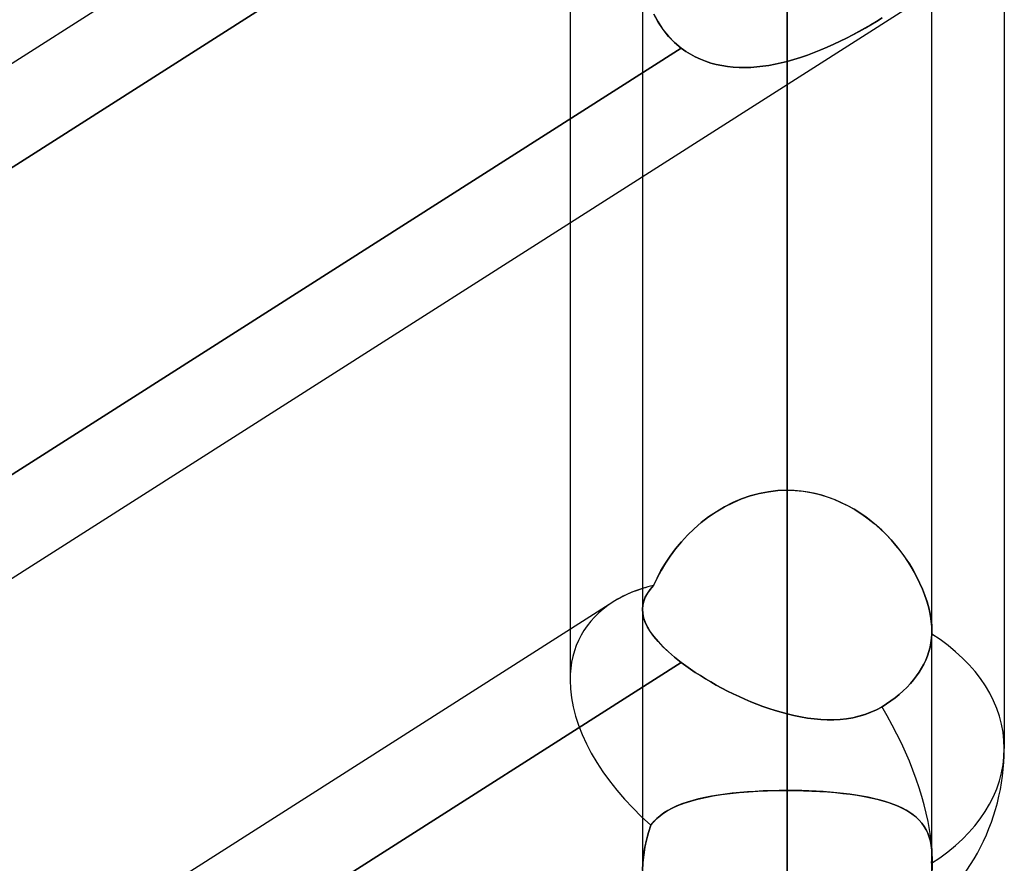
# Model space of a CAD drawing. Header units: millimetres. Extents: x -82 to 97, y -215 to 215.
# Tile 11 of 81: x 38.61 to 44, y -115.23 to -110.61. Entities that reach past the tile are written whole.
import ezdxf

# ---------------------------------------------------------------- set-up
doc = ezdxf.new("R2010")
doc.units = ezdxf.units.MM
doc.layers.add('MAIN-1', color=7, linetype='Continuous')
doc.layers.add('MAIN-2', color=7, linetype='Continuous')

msp = doc.modelspace()

# ---------------------------------------------------------------- linework, layer by layer
at = {"layer": 'MAIN-1'}
for p, q in [((41.8571, -108.753), (34.8037, -113.2446)), ((42.259, -109.0658), (34.8037, -113.8133)), ((44, -109.5547), (44, -114.5981)), ((43.6038, -113.9556), (43.6038, -110.4407)), ((43.4498, -110.5574), (25.8498, -121.7651)), ((42.8112, -114.4083), (42.8112, -110.964)), ((42.0187, -111.4687), (42.0187, -113.8371)), ((41.6225, -111.721), (41.6225, -113.9458)), ((41.8571, -113.7964), (34.8037, -118.288)), ((42.0204, -113.8595), (42.0188, -113.8363)), ((42.0255, -113.8833), (42.0204, -113.8595)), ((42.0341, -113.9078), (42.0255, -113.8833)), ((42.0463, -113.933), (42.0341, -113.9078)), ((42.0621, -113.959), (42.0463, -113.933)), ((43.6038, -113.9554), (43.6037, -113.9581)), ((42.0815, -113.9856), (42.0621, -113.959)), ((42.1046, -114.013), (42.0815, -113.9856)), ((43.6017, -113.9948), (43.5984, -114.0186)), ((43.6034, -113.9714), (43.6017, -113.9948)), ((43.6035, -113.9688), (43.6034, -113.9714)), ((43.6036, -113.9661), (43.6035, -113.9688)), ((43.6037, -113.9635), (43.6036, -113.9661)), ((43.6037, -113.9581), (43.6037, -113.9608)), ((43.6037, -113.9608), (43.6037, -113.9635)), ((42.1314, -114.041), (42.1046, -114.013)), ((42.1615, -114.0694), (42.1314, -114.041)), ((43.5936, -114.0427), (43.5872, -114.0668)), ((43.5984, -114.0186), (43.5936, -114.0427)), ((42.1948, -114.0981), (42.1615, -114.0694)), ((42.2313, -114.1269), (42.1948, -114.0981)), ((43.5698, -114.114), (43.5591, -114.1366)), ((43.5792, -114.0906), (43.5698, -114.114)), ((43.5872, -114.0668), (43.5792, -114.0906)), ((42.2313, -114.1269), (34.8037, -118.8567)), ((42.2558, -114.1451), (42.2313, -114.1269)), ((42.2815, -114.1633), (42.2558, -114.1451)), ((42.3082, -114.1813), (42.2815, -114.1633)), ((43.5474, -114.1583), (43.5345, -114.1792)), ((43.5591, -114.1366), (43.5474, -114.1583)), ((42.3358, -114.1991), (42.3082, -114.1813)), ((42.3641, -114.2166), (42.3358, -114.1991)), ((42.3932, -114.2338), (42.3641, -114.2166)), ((43.5037, -114.2215), (43.4859, -114.2425)), ((43.5199, -114.2003), (43.5037, -114.2215)), ((43.5345, -114.1792), (43.5199, -114.2003)), ((42.4229, -114.2506), (42.3932, -114.2338)), ((42.4533, -114.267), (42.4229, -114.2506)), ((42.4844, -114.2831), (42.4533, -114.267)), ((43.4666, -114.2631), (43.446, -114.283)), ((43.4859, -114.2425), (43.4666, -114.2631)), ((42.516, -114.2986), (42.4844, -114.2831)), ((42.5479, -114.3137), (42.516, -114.2986)), ((42.5802, -114.3281), (42.5479, -114.3137)), ((42.6128, -114.3418), (42.5802, -114.3281)), ((43.4019, -114.3202), (43.379, -114.3372)), ((43.4243, -114.3021), (43.4019, -114.3202)), ((43.446, -114.283), (43.4243, -114.3021)), ((42.6456, -114.3549), (42.6128, -114.3418)), ((42.6786, -114.3672), (42.6456, -114.3549)), ((42.7117, -114.3788), (42.6786, -114.3672)), ((42.7448, -114.3895), (42.7117, -114.3788)), ((43.3002, -114.3854), (43.2692, -114.3997)), ((43.3304, -114.3689), (43.3002, -114.3854)), ((43.3556, -114.3531), (43.3304, -114.3689)), ((43.379, -114.3372), (43.3556, -114.3531)), ((42.778, -114.3994), (42.7448, -114.3895)), ((42.8112, -114.4083), (42.778, -114.3994)), ((42.8481, -114.4171), (42.8112, -114.4083)), ((42.8849, -114.4247), (42.8481, -114.4171)), ((42.9217, -114.4309), (42.8849, -114.4247)), ((42.9583, -114.4357), (42.9217, -114.4309)), ((42.9946, -114.439), (42.9583, -114.4357)), ((43.0307, -114.4406), (42.9946, -114.439)), ((43.0665, -114.4406), (43.0307, -114.4406)), ((43.1018, -114.4387), (43.0665, -114.4406)), ((43.1367, -114.435), (43.1018, -114.4387)), ((43.1709, -114.4293), (43.1367, -114.435)), ((43.2044, -114.4216), (43.1709, -114.4293)), ((43.2372, -114.4117), (43.2044, -114.4216)), ((43.2692, -114.3997), (43.2372, -114.4117))]:
    msp.add_line(p, q, dxfattribs=at)
msp.add_arc((42.8112, -114.5981), 1.1887, 302.4871, 0, dxfattribs=at)
for major_axis, ratio, start_param, end_param in [((-1.1286, 0.6193), 0.602954, -0.521541, -0.320951), ((-1.1887, 0), 0.707107, 3.141593, 3.983027), ((0.6385, -1.0027), 0.473194, 0.000014, 1.49886)]:
    msp.add_ellipse((42.8112, -114.5981), major_axis=major_axis, ratio=ratio, start_param=start_param, end_param=end_param, dxfattribs=at)
at = {"layer": 'MAIN-2'}
for p, q in [((42.8112, -120.6185), (42.8112, -88.5862)), ((42.8112, -89.7078), (42.8112, -122.2035)), ((42.8112, -132.9815), (42.8112, -97.3343)), ((42.8112, -98.4558), (42.8112, -134.5665)), ((42.8112, -113.1845), (42.8112, -105.5624)), ((42.8112, -105.5624), (42.8112, -113.1845)), ((42.8112, -145.3445), (42.8112, -106.0814)), ((42.8112, -107.2027), (42.8112, -146.9295)), ((42.8112, -107.2027), (42.8112, -114.8276)), ((42.8112, -114.8276), (42.8112, -107.2027)), ((34.6328, -113.9221), (42.259, -109.0658)), ((41.6225, -109.1805), (41.6225, -111.721)), ((42.8112, -113.1845), (42.8112, -109.8222)), ((42.8112, -109.8222), (42.8112, -113.1845)), ((42.0187, -110.2876), (42.0187, -111.4687)), ((42.0812, -110.5778), (42.1043, -110.6211)), ((42.1046, -110.6217), (42.0815, -110.5786)), ((43.3304, -110.5992), (43.3002, -110.6179)), ((43.3003, -110.6178), (43.3304, -110.5992)), ((42.1043, -110.6211), (42.1311, -110.6619)), ((42.1314, -110.6623), (42.1046, -110.6217)), ((42.1311, -110.6619), (42.1613, -110.6996)), ((42.1615, -110.6998), (42.1314, -110.6623)), ((43.2372, -110.6549), (43.2044, -110.6732)), ((43.2047, -110.6731), (43.2374, -110.6548)), ((43.2692, -110.6365), (43.2372, -110.6549)), ((43.2374, -110.6548), (43.2693, -110.6364)), ((43.3002, -110.6179), (43.2692, -110.6365)), ((43.2693, -110.6364), (43.3003, -110.6178)), ((42.1613, -110.6996), (42.1947, -110.7339)), ((42.1948, -110.7339), (42.1615, -110.6998)), ((43.1367, -110.7089), (43.1018, -110.7262)), ((43.1021, -110.7261), (43.1369, -110.7088)), ((43.1709, -110.6912), (43.1367, -110.7089)), ((43.1369, -110.7088), (43.1712, -110.6911)), ((43.2044, -110.6732), (43.1709, -110.6912)), ((43.1712, -110.6911), (43.2047, -110.6731)), ((42.2313, -110.7646), (34.6085, -115.6187)), ((34.6085, -115.6187), (42.2313, -110.7646)), ((42.1947, -110.7339), (42.2313, -110.7646)), ((42.2313, -110.7646), (42.1948, -110.7339)), ((42.2313, -110.7646), (42.2558, -110.782)), ((42.2558, -110.7821), (42.2313, -110.7646)), ((42.9946, -110.7744), (42.9583, -110.789)), ((42.9584, -110.7889), (42.9948, -110.7744)), ((43.0307, -110.7591), (42.9946, -110.7744)), ((42.9948, -110.7744), (43.0309, -110.759)), ((43.0665, -110.743), (43.0307, -110.7591)), ((43.0309, -110.759), (43.0667, -110.7429)), ((43.1018, -110.7262), (43.0665, -110.743)), ((43.0667, -110.7429), (43.1021, -110.7261)), ((42.2558, -110.782), (42.2814, -110.798)), ((42.2815, -110.798), (42.2558, -110.7821)), ((42.2814, -110.798), (42.3082, -110.8124)), ((42.3082, -110.8124), (42.2815, -110.798)), ((42.3082, -110.8124), (42.3358, -110.8251)), ((42.3358, -110.8251), (42.3082, -110.8124)), ((42.3358, -110.8251), (42.3641, -110.8362)), ((42.3641, -110.8362), (42.3358, -110.8251)), ((42.8481, -110.8267), (42.8112, -110.837)), ((42.8112, -110.837), (42.8482, -110.8267)), ((42.8849, -110.8152), (42.8481, -110.8267)), ((42.8482, -110.8267), (42.885, -110.8151)), ((42.9217, -110.8026), (42.8849, -110.8152)), ((42.885, -110.8151), (42.9218, -110.8025)), ((42.9583, -110.789), (42.9217, -110.8026)), ((42.9218, -110.8025), (42.9584, -110.7889)), ((42.3641, -110.8362), (42.3932, -110.8457)), ((42.3932, -110.8457), (42.3641, -110.8362)), ((42.3932, -110.8457), (42.423, -110.8537)), ((42.4229, -110.8536), (42.3932, -110.8457)), ((42.4533, -110.86), (42.4229, -110.8536)), ((42.423, -110.8537), (42.4535, -110.86)), ((42.4844, -110.8648), (42.4533, -110.86)), ((42.4535, -110.86), (42.4845, -110.8648)), ((42.516, -110.8681), (42.4844, -110.8648)), ((42.4845, -110.8648), (42.5161, -110.8681)), ((42.5479, -110.87), (42.516, -110.8681)), ((42.5161, -110.8681), (42.548, -110.87)), ((42.5802, -110.8703), (42.5479, -110.87)), ((42.548, -110.87), (42.5803, -110.8703)), ((42.6128, -110.8693), (42.5802, -110.8703)), ((42.5803, -110.8703), (42.6129, -110.8693)), ((42.6456, -110.867), (42.6128, -110.8693)), ((42.6129, -110.8693), (42.6457, -110.867)), ((42.6786, -110.8633), (42.6456, -110.867)), ((42.6457, -110.867), (42.6786, -110.8633)), ((42.6786, -110.8633), (42.7117, -110.8584)), ((42.7117, -110.8584), (42.6786, -110.8633)), ((42.7117, -110.8584), (42.7449, -110.8524)), ((42.7448, -110.8524), (42.7117, -110.8584)), ((42.778, -110.8452), (42.7448, -110.8524)), ((42.7449, -110.8524), (42.7781, -110.8452)), ((42.8112, -110.837), (42.778, -110.8452)), ((42.7781, -110.8452), (42.8112, -110.837)), ((42.8112, -110.837), (42.8112, -114.4083)), ((42.8112, -110.964), (42.8112, -110.837)), ((42.6087, -113.2152), (42.6582, -113.202)), ((42.6589, -113.2018), (42.6093, -113.215)), ((42.6582, -113.202), (42.7085, -113.1923)), ((42.7091, -113.1923), (42.6589, -113.2018)), ((42.7085, -113.1923), (42.7596, -113.1865)), ((42.76, -113.1865), (42.7091, -113.1923)), ((42.7596, -113.1865), (42.8112, -113.1845)), ((42.8112, -113.1845), (42.76, -113.1865)), ((42.85, -113.1856), (42.8112, -113.1845)), ((42.8112, -113.1845), (42.8547, -113.1859)), ((42.8885, -113.1889), (42.85, -113.1856)), ((42.8547, -113.1859), (42.8979, -113.1901)), ((42.9266, -113.1944), (42.8885, -113.1889)), ((42.8979, -113.1901), (42.9407, -113.197)), ((42.9642, -113.202), (42.9266, -113.1944)), ((42.9407, -113.197), (42.983, -113.2065)), ((43.0014, -113.2116), (42.9642, -113.202)), ((42.4672, -113.2755), (42.5129, -113.2522)), ((42.5133, -113.2521), (42.4676, -113.2753)), ((42.5129, -113.2522), (42.5603, -113.232)), ((42.5607, -113.2319), (42.5133, -113.2521)), ((42.5603, -113.232), (42.6087, -113.2152)), ((42.6093, -113.215), (42.5607, -113.2319)), ((42.983, -113.2065), (43.0247, -113.2187)), ((43.038, -113.2232), (43.0014, -113.2116)), ((43.0247, -113.2187), (43.0658, -113.2334)), ((43.0741, -113.2367), (43.038, -113.2232)), ((43.0658, -113.2334), (43.1059, -113.2505)), ((43.1094, -113.2522), (43.0741, -113.2367)), ((43.1059, -113.2505), (43.1449, -113.2699)), ((43.1439, -113.2693), (43.1094, -113.2522)), ((42.381, -113.3304), (42.4232, -113.3017)), ((42.4235, -113.3015), (42.3811, -113.3303)), ((42.4232, -113.3017), (42.4672, -113.2755)), ((42.4676, -113.2753), (42.4235, -113.3015)), ((43.1774, -113.2882), (43.1439, -113.2693)), ((43.1449, -113.2699), (43.1827, -113.2913)), ((43.2099, -113.3085), (43.1774, -113.2882)), ((43.1827, -113.2913), (43.2192, -113.3148)), ((43.2413, -113.3303), (43.2099, -113.3085)), ((42.3407, -113.3616), (42.3022, -113.3951)), ((42.3025, -113.3949), (42.3407, -113.3616)), ((42.3811, -113.3303), (42.3407, -113.3616)), ((42.3407, -113.3616), (42.381, -113.3304)), ((43.2192, -113.3148), (43.2545, -113.34)), ((43.2717, -113.3535), (43.2413, -113.3303)), ((43.2545, -113.34), (43.2883, -113.367)), ((43.301, -113.3778), (43.2717, -113.3535)), ((42.3022, -113.3951), (42.266, -113.4304)), ((42.2662, -113.4302), (42.3025, -113.3949)), ((43.2883, -113.367), (43.3208, -113.3956)), ((43.3291, -113.4034), (43.301, -113.3778)), ((43.3208, -113.3956), (43.3515, -113.4254)), ((43.3561, -113.43), (43.3291, -113.4034)), ((42.2007, -113.5052), (42.2323, -113.4671)), ((42.2322, -113.4672), (42.2007, -113.5052)), ((42.266, -113.4304), (42.2322, -113.4672)), ((42.2323, -113.4671), (42.2662, -113.4302)), ((43.3515, -113.4254), (43.3807, -113.4563)), ((43.3818, -113.4575), (43.3561, -113.43)), ((43.3807, -113.4563), (43.4081, -113.4881)), ((43.4061, -113.4858), (43.3818, -113.4575)), ((42.2007, -113.5052), (42.1715, -113.5442)), ((42.1715, -113.5443), (42.2007, -113.5052)), ((43.4292, -113.5146), (43.4061, -113.4858)), ((43.4081, -113.4881), (43.4338, -113.5208)), ((43.4509, -113.544), (43.4292, -113.5146)), ((43.4338, -113.5208), (43.4578, -113.554)), ((42.1447, -113.5841), (42.1715, -113.5443)), ((42.1715, -113.5442), (42.1449, -113.5839)), ((43.4712, -113.5738), (43.4509, -113.544)), ((43.4578, -113.554), (43.4801, -113.5877)), ((43.4901, -113.6039), (43.4712, -113.5738)), ((42.0986, -113.6649), (42.1204, -113.6244)), ((42.1206, -113.624), (42.0988, -113.6645)), ((42.1204, -113.6244), (42.1447, -113.5841)), ((42.1449, -113.5839), (42.1206, -113.624)), ((43.4801, -113.5877), (43.5005, -113.6217)), ((43.5076, -113.6342), (43.4901, -113.6039)), ((43.5005, -113.6217), (43.5193, -113.656)), ((43.5237, -113.6646), (43.5076, -113.6342)), ((42.0988, -113.6645), (42.0794, -113.7054)), ((42.0794, -113.7054), (42.0986, -113.6649)), ((43.5193, -113.656), (43.5364, -113.6905)), ((43.5384, -113.6949), (43.5237, -113.6646)), ((42.0459, -113.7486), (42.061, -113.7271)), ((42.0612, -113.7268), (42.0463, -113.7481)), ((42.061, -113.7271), (42.0794, -113.7054)), ((42.0794, -113.7054), (42.0612, -113.7268)), ((43.5364, -113.6905), (43.5517, -113.7252)), ((43.5517, -113.7253), (43.5384, -113.6949)), ((43.5517, -113.7252), (43.5652, -113.7598)), ((43.5636, -113.7556), (43.5517, -113.7253)), ((42.0206, -113.8138), (42.0257, -113.7918)), ((42.026, -113.791), (42.0207, -113.8131)), ((42.0257, -113.7918), (42.0342, -113.7701)), ((42.0345, -113.7693), (42.026, -113.791)), ((42.0342, -113.7701), (42.0459, -113.7486)), ((42.0463, -113.7481), (42.0345, -113.7693)), ((43.5741, -113.7858), (43.5636, -113.7556)), ((43.5652, -113.7598), (43.5768, -113.7943)), ((43.583, -113.8156), (43.5741, -113.7858)), ((43.5768, -113.7943), (43.5864, -113.8283)), ((42.0207, -113.8131), (42.0187, -113.8358)), ((42.0187, -113.8358), (42.0203, -113.8588)), ((42.0188, -113.8363), (42.0206, -113.8138)), ((42.0187, -113.8371), (42.0187, -115.2846)), ((43.5904, -113.8451), (43.583, -113.8156)), ((43.5864, -113.8283), (43.594, -113.8618)), ((43.5962, -113.874), (43.5904, -113.8451)), ((42.0203, -113.8588), (42.0252, -113.8826)), ((42.0252, -113.8826), (42.0338, -113.9071)), ((43.594, -113.8618), (43.5994, -113.8942)), ((43.6004, -113.9021), (43.5962, -113.874)), ((43.5994, -113.8942), (43.6027, -113.9254)), ((43.6029, -113.9292), (43.6004, -113.9021)), ((41.6225, -113.9458), (41.6225, -114.2239)), ((42.0338, -113.9071), (42.046, -113.9324)), ((42.046, -113.9324), (42.0617, -113.9584)), ((43.6027, -113.9254), (43.6038, -113.9554)), ((43.6038, -113.9553), (43.6029, -113.9292)), ((43.6038, -113.958), (43.6038, -113.9553)), ((43.6038, -115.1805), (43.6038, -113.9556)), ((42.0617, -113.9584), (42.0812, -113.9851)), ((42.0812, -113.9851), (42.1043, -114.0126)), ((43.5985, -114.0186), (43.6017, -113.9948)), ((43.6017, -113.9948), (43.6034, -113.9714)), ((43.6034, -113.9714), (43.6035, -113.9688)), ((43.6035, -113.9688), (43.6036, -113.9661)), ((43.6036, -113.9661), (43.6037, -113.9634)), ((43.6037, -113.9607), (43.6038, -113.958)), ((43.6037, -113.9634), (43.6037, -113.9607)), ((42.1043, -114.0126), (42.1311, -114.0407)), ((42.1311, -114.0407), (42.1613, -114.0693)), ((43.5872, -114.0668), (43.5936, -114.0427)), ((43.5936, -114.0427), (43.5985, -114.0186)), ((42.1613, -114.0693), (42.1947, -114.098)), ((42.1947, -114.098), (42.2313, -114.1269)), ((43.5591, -114.1366), (43.5698, -114.114)), ((43.5698, -114.114), (43.5792, -114.0906)), ((43.5792, -114.0906), (43.5872, -114.0668)), ((34.6085, -118.981), (42.2313, -114.1269)), ((42.2313, -114.1269), (42.2558, -114.145)), ((42.2558, -114.145), (42.2814, -114.1632)), ((42.2814, -114.1632), (42.3082, -114.1812)), ((43.5345, -114.1792), (43.5474, -114.1583)), ((43.5474, -114.1583), (43.5591, -114.1366)), ((42.3082, -114.1812), (42.3358, -114.1991)), ((42.3358, -114.1991), (42.3641, -114.2166)), ((42.3641, -114.2166), (42.3932, -114.2338)), ((43.4859, -114.2425), (43.5037, -114.2215)), ((43.5037, -114.2215), (43.5199, -114.2003)), ((43.5199, -114.2003), (43.5345, -114.1792)), ((42.3932, -114.2338), (42.423, -114.2506)), ((42.423, -114.2506), (42.4535, -114.2671)), ((42.4535, -114.2671), (42.4845, -114.2831)), ((43.446, -114.283), (43.4666, -114.2631)), ((43.4666, -114.2631), (43.4859, -114.2425)), ((42.4845, -114.2831), (42.5161, -114.2987)), ((42.5161, -114.2987), (42.548, -114.3137)), ((42.548, -114.3137), (42.5803, -114.3281)), ((42.5803, -114.3281), (42.6129, -114.3419)), ((43.379, -114.3372), (43.4019, -114.3202)), ((43.4019, -114.3202), (43.4243, -114.3021)), ((43.4243, -114.3021), (43.446, -114.283)), ((42.6129, -114.3419), (42.6457, -114.3549)), ((42.6457, -114.3549), (42.6786, -114.3672)), ((42.6786, -114.3672), (42.7117, -114.3788)), ((42.7117, -114.3788), (42.7449, -114.3895)), ((43.2693, -114.3996), (43.3003, -114.3854)), ((43.3003, -114.3854), (43.3304, -114.3689)), ((43.3304, -114.3689), (43.3555, -114.3531)), ((43.3555, -114.3531), (43.379, -114.3372)), ((42.7449, -114.3895), (42.7781, -114.3994)), ((42.7781, -114.3994), (42.8112, -114.4083)), ((42.8112, -114.4083), (42.8482, -114.4171)), ((42.8482, -114.4171), (42.885, -114.4247)), ((42.885, -114.4247), (42.9218, -114.4309)), ((42.9218, -114.4309), (42.9584, -114.4357)), ((42.9584, -114.4357), (42.9948, -114.439)), ((42.9948, -114.439), (43.0309, -114.4406)), ((43.0309, -114.4406), (43.0667, -114.4406)), ((43.0667, -114.4406), (43.1021, -114.4387)), ((43.1021, -114.4387), (43.1369, -114.435)), ((43.1369, -114.435), (43.1712, -114.4293)), ((43.1712, -114.4293), (43.2047, -114.4215)), ((43.2047, -114.4215), (43.2374, -114.4117)), ((43.2374, -114.4117), (43.2693, -114.3996)), ((42.3266, -114.8738), (42.2941, -114.8822)), ((42.3226, -114.8748), (42.3637, -114.8656)), ((42.3607, -114.8662), (42.3266, -114.8738)), ((42.3962, -114.8593), (42.3607, -114.8662)), ((42.3637, -114.8656), (42.4069, -114.8574)), ((42.4331, -114.8532), (42.3962, -114.8593)), ((42.4069, -114.8574), (42.4522, -114.8504)), ((42.4713, -114.8478), (42.4331, -114.8532)), ((42.4522, -114.8504), (42.4994, -114.8443)), ((42.5108, -114.843), (42.4713, -114.8478)), ((42.4994, -114.8443), (42.5485, -114.8392)), ((42.5515, -114.8389), (42.5108, -114.843)), ((42.5485, -114.8392), (42.5991, -114.835)), ((42.5933, -114.8354), (42.5515, -114.8389)), ((42.6358, -114.8326), (42.5933, -114.8354)), ((42.5991, -114.835), (42.6508, -114.8318)), ((42.679, -114.8304), (42.6358, -114.8326)), ((42.6508, -114.8318), (42.7035, -114.8295)), ((42.7227, -114.8289), (42.679, -114.8304)), ((42.7035, -114.8295), (42.757, -114.8281)), ((42.7668, -114.8279), (42.7227, -114.8289)), ((42.757, -114.8281), (42.8112, -114.8276)), ((42.8112, -114.8276), (42.7668, -114.8279)), ((42.8112, -114.8276), (42.8565, -114.8279)), ((42.8112, -157.7075), (42.8112, -114.8276)), ((42.8514, -114.8279), (42.8112, -114.8276)), ((42.8913, -114.8286), (42.8514, -114.8279)), ((42.8565, -114.8279), (42.9013, -114.8289)), ((42.9307, -114.8299), (42.8913, -114.8286)), ((42.9013, -114.8289), (42.9457, -114.8305)), ((42.9696, -114.8317), (42.9307, -114.8299)), ((42.9457, -114.8305), (42.9895, -114.8328)), ((43.008, -114.8339), (42.9696, -114.8317)), ((42.9895, -114.8328), (43.0327, -114.8357)), ((43.0459, -114.8367), (43.008, -114.8339)), ((43.0327, -114.8357), (43.0751, -114.8393)), ((43.083, -114.84), (43.0459, -114.8367)), ((43.0751, -114.8393), (43.1163, -114.8435)), ((43.1193, -114.8439), (43.083, -114.84)), ((43.1163, -114.8435), (43.1563, -114.8484)), ((43.1546, -114.8482), (43.1193, -114.8439)), ((43.1888, -114.8531), (43.1546, -114.8482)), ((43.1563, -114.8484), (43.195, -114.8541)), ((43.2219, -114.8585), (43.1888, -114.8531)), ((43.195, -114.8541), (43.2322, -114.8604)), ((43.2539, -114.8646), (43.2219, -114.8585)), ((43.2322, -114.8604), (43.2681, -114.8675)), ((43.2847, -114.8712), (43.2539, -114.8646)), ((43.2681, -114.8675), (43.3024, -114.8754)), ((43.3142, -114.8784), (43.2847, -114.8712)), ((42.1535, -114.9393), (42.1822, -114.9237)), ((42.1814, -114.9241), (42.1576, -114.9369)), ((42.207, -114.9123), (42.1814, -114.9241)), ((42.1822, -114.9237), (42.2135, -114.9095)), ((42.2343, -114.9014), (42.207, -114.9123)), ((42.2135, -114.9095), (42.2474, -114.8967)), ((42.2634, -114.8914), (42.2343, -114.9014)), ((42.2474, -114.8967), (42.2838, -114.8852)), ((42.2941, -114.8822), (42.2634, -114.8914)), ((42.2838, -114.8852), (42.3226, -114.8748)), ((43.3024, -114.8754), (43.3351, -114.8841)), ((43.3426, -114.8863), (43.3142, -114.8784)), ((43.3351, -114.8841), (43.366, -114.8936)), ((43.3696, -114.8948), (43.3426, -114.8863)), ((43.366, -114.8936), (43.3951, -114.904)), ((43.3952, -114.904), (43.3696, -114.8948)), ((43.3951, -114.904), (43.4224, -114.9153)), ((43.4194, -114.914), (43.3952, -114.904)), ((43.4422, -114.9246), (43.4194, -114.914)), ((43.4224, -114.9153), (43.4479, -114.9276)), ((43.4636, -114.9361), (43.4422, -114.9246)), ((43.4479, -114.9276), (43.4716, -114.9408)), ((42.0971, -114.9816), (42.0804, -114.9991)), ((42.0835, -114.9955), (42.1042, -114.9751)), ((42.1155, -114.9655), (42.0971, -114.9816)), ((42.1042, -114.9751), (42.1275, -114.9564)), ((42.1357, -114.9506), (42.1155, -114.9655)), ((42.1275, -114.9564), (42.1535, -114.9393)), ((42.1576, -114.9369), (42.1357, -114.9506)), ((43.4835, -114.9484), (43.4636, -114.9361)), ((43.4716, -114.9408), (43.4933, -114.9551)), ((43.5019, -114.9615), (43.4835, -114.9484)), ((43.4933, -114.9551), (43.5132, -114.9706)), ((43.5189, -114.9755), (43.5019, -114.9615)), ((43.5132, -114.9706), (43.5314, -114.9875)), ((43.5344, -114.9905), (43.5189, -114.9755)), ((42.0521, -115.058), (42.0655, -115.018)), ((42.0655, -115.018), (42.0523, -115.0575)), ((42.0655, -115.018), (42.0835, -114.9955)), ((42.0804, -114.9991), (42.0655, -115.018)), ((43.5314, -114.9875), (43.5477, -115.0058)), ((43.5484, -115.0066), (43.5344, -114.9905)), ((43.5477, -115.0058), (43.5621, -115.0256)), ((43.561, -115.0239), (43.5484, -115.0066)), ((43.5721, -115.0423), (43.561, -115.0239)), ((43.5621, -115.0256), (43.5745, -115.047)), ((42.041, -115.0987), (42.0521, -115.058)), ((42.0523, -115.0575), (42.0413, -115.0977)), ((43.5816, -115.0621), (43.5721, -115.0423)), ((43.5745, -115.047), (43.5849, -115.0702)), ((43.5895, -115.0831), (43.5816, -115.0621)), ((43.5849, -115.0702), (43.5931, -115.0952)), ((43.5957, -115.1056), (43.5895, -115.0831)), ((42.0255, -115.1817), (42.0322, -115.1399)), ((42.0324, -115.1388), (42.0257, -115.1807)), ((42.0322, -115.1399), (42.041, -115.0987)), ((42.0413, -115.0977), (42.0324, -115.1388)), ((43.5931, -115.0952), (43.599, -115.1218)), ((43.6002, -115.1293), (43.5957, -115.1056)), ((43.599, -115.1218), (43.6025, -115.15)), ((43.6029, -115.1541), (43.6002, -115.1293)), ((42.0211, -115.2238), (42.0255, -115.1817)), ((42.0257, -115.1807), (42.0212, -115.2231)), ((43.6025, -115.15), (43.6038, -115.1797)), ((43.6038, -115.1799), (43.6029, -115.1541)), ((43.6035, -115.1949), (43.6032, -115.2026)), ((43.6032, -115.2027), (43.6035, -115.195)), ((43.6037, -115.1872), (43.6035, -115.1949)), ((43.6035, -115.195), (43.6037, -115.1874)), ((43.6038, -115.1797), (43.6037, -115.1872)), ((43.6037, -115.1874), (43.6038, -115.1799)), ((43.6038, -115.4842), (43.6038, -115.1805)), ((42.0212, -115.2231), (42.019, -115.266)), ((42.019, -115.266), (42.0211, -115.2238)), ((43.602, -115.2182), (43.6013, -115.2262)), ((43.6013, -115.2262), (43.6021, -115.2183)), ((43.6027, -115.2104), (43.602, -115.2182)), ((43.6021, -115.2183), (43.6027, -115.2105)), ((43.6032, -115.2026), (43.6027, -115.2104)), ((43.6027, -115.2105), (43.6032, -115.2027))]:
    msp.add_line(p, q, dxfattribs=at)
for major_axis, ratio, start_param, end_param in [((-1.1286, 0.6193), 0.602954, -0.588017, -0.320951), ((-1.1286, 0.6193), 0.602954, -0.588017, -0.521541), ((-1.1286, 0.6193), 0.602954, -0.320951, 0.3196), ((-1.1286, 0.6193), 0.602954, -0.320951, 0.3196), ((-1.1887, 0), 0.707107, -3.141593, -2.300159), ((-1.1286, 0.6193), 0.602954, 0.3196, 1.21221), ((-1.1286, 0.6193), 0.602954, 0.3196, 1.21221), ((0.6385, -1.0027), 0.473194, 0.000014, 1.49886), ((-1.1887, 0), 0.707107, 2.297734, 3.141593), ((-1.1887, 0), 0.707107, 2.297734, 3.141593)]:
    msp.add_ellipse((42.8112, -114.5981), major_axis=major_axis, ratio=ratio, start_param=start_param, end_param=end_param, dxfattribs=at)

doc.saveas('drawing.dxf')
